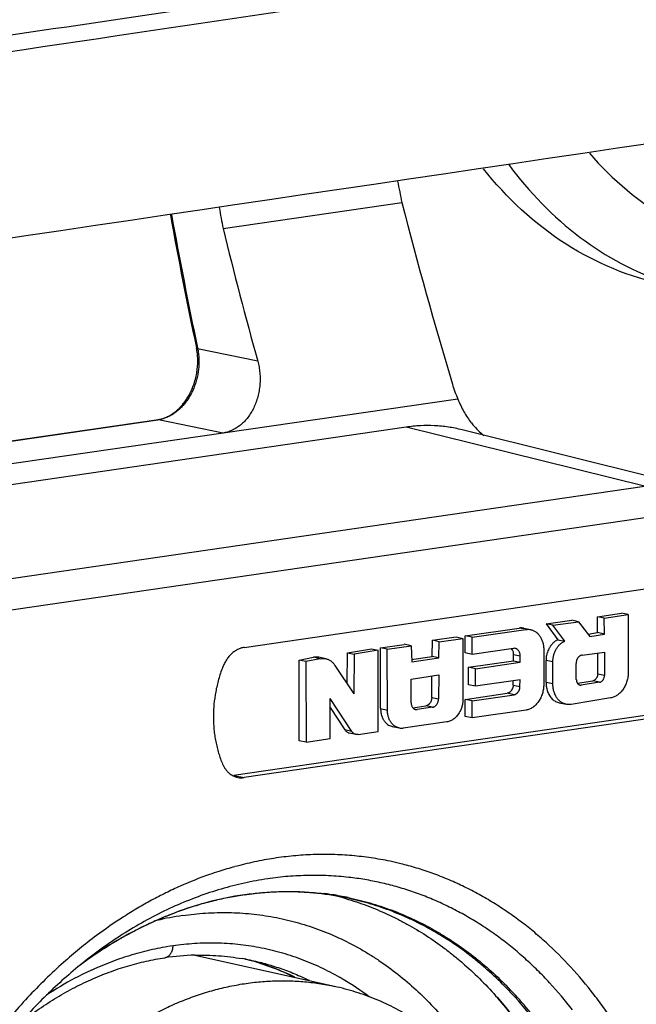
# Model space of a CAD drawing. Header units: millimetres. Extents: x 0 to 420, y -341 to 792.
# Tile 59 of 256: x 196.62 to 198.6, y 21.14 to 24.31. Entities that reach past the tile are written whole.
import ezdxf

# ---------------------------------------------------------------- set-up
doc = ezdxf.new("R2010")
doc.units = ezdxf.units.MM
doc.header["$LTSCALE"] = 23.1
doc.layers.get('0').update_dxf_attribs({"linetype": 'CONTINUOUS'})
doc.layers.add('02___PRT_ALL_AXES', color=7, linetype='CONTINUOUS')

msp = doc.modelspace()

# ---------------------------------------------------------------- linework, layer by layer
at = {"color": 7, "linetype": 'Continuous'}
for p, q in [((197.2713, 23.6378), (197.8465, 23.7216)), ((197.1891, 23.2547), (197.1897, 23.2515)), ((197.1891, 23.2547), (197.1897, 23.2515)), ((197.383, 23.2115), (197.1897, 23.2515)), ((198.0272, 23.0898), (197.2713, 22.9804)), ((195.8646, 22.8491), (197.0613, 23.0234)), ((197.0637, 23.0233), (195.8649, 22.8487)), ((197.0637, 23.0233), (197.0613, 23.0234)), ((197.2714, 22.9804), (197.0637, 23.0233)), ((197.8609, 22.9993), (195.3866, 22.6388)), ((198.6272, 22.81), (197.8609, 22.9993)), ((198.7998, 22.8018), (198.0405, 22.9908)), ((197.2714, 22.9804), (195.9761, 22.7916)), ((196.1529, 22.4494), (198.6272, 22.81)), ((198.6804, 22.7153), (196.2061, 22.3547)), ((197.3393, 22.2911), (198.7692, 22.4994)), ((198.4763, 22.3899), (198.5537, 22.4013)), ((198.4982, 22.3854), (198.4763, 22.3899)), ((198.4767, 22.3387), (198.4763, 22.3899)), ((198.4982, 22.3854), (198.5756, 22.3968)), ((198.4986, 22.3342), (198.4982, 22.3854)), ((198.5756, 22.3968), (198.5537, 22.4013)), ((198.5756, 22.3968), (198.5755, 22.2111)), ((198.051, 22.3281), (198.2244, 22.3534)), ((198.2388, 22.3504), (198.2244, 22.3534)), ((198.2393, 22.3529), (198.2612, 22.3484)), ((198.3111, 22.3672), (198.3936, 22.3784)), ((198.333, 22.3626), (198.3111, 22.3672)), ((198.3111, 22.3672), (198.3492, 22.3157)), ((198.333, 22.3626), (198.4155, 22.3739)), ((198.3711, 22.3111), (198.333, 22.3626)), ((198.4155, 22.3739), (198.3936, 22.3784)), ((198.4155, 22.3739), (198.4519, 22.3263)), ((197.9455, 22.3139), (198.0213, 22.3247)), ((197.9674, 22.3093), (198.0432, 22.3202)), ((198.0213, 22.3247), (198.0432, 22.3202)), ((198.0432, 22.3202), (198.0434, 22.1249)), ((198.0728, 22.3236), (198.051, 22.3281)), ((198.051, 22.2733), (198.051, 22.3281)), ((198.0728, 22.3236), (198.246, 22.3488)), ((198.0728, 22.2688), (198.0728, 22.3236)), ((198.4463, 22.3336), (198.4767, 22.3387)), ((198.4519, 22.3263), (198.4986, 22.3342)), ((198.4986, 22.3342), (198.4767, 22.3387)), ((197.7779, 22.2901), (197.8544, 22.301)), ((197.7997, 22.2856), (197.7779, 22.2901)), ((197.7785, 22.0944), (197.7779, 22.2901)), ((197.7997, 22.2856), (197.8763, 22.2965)), ((197.8763, 22.2965), (197.8544, 22.3011)), ((197.8763, 22.2965), (197.8787, 22.2448)), ((197.9444, 22.2622), (197.9455, 22.3139)), ((197.9674, 22.3093), (197.9455, 22.3139)), ((197.9663, 22.2577), (197.9674, 22.3093)), ((198.2057, 22.2881), (198.0728, 22.2688)), ((198.3492, 22.3157), (198.3711, 22.3111)), ((197.5159, 22.2501), (197.5623, 22.2593)), ((197.5842, 22.2548), (197.5623, 22.2593)), ((197.6017, 22.2548), (197.5798, 22.2593)), ((197.671, 22.1746), (197.6717, 22.2737)), ((197.6717, 22.2737), (197.7493, 22.2863)), ((197.6717, 22.2737), (197.6936, 22.2691)), ((197.6936, 22.2691), (197.6926, 22.1422)), ((197.7711, 22.2818), (197.6936, 22.2691)), ((197.7493, 22.2863), (197.7711, 22.2818)), ((197.7702, 22.0205), (197.7711, 22.2818)), ((197.8003, 22.0898), (197.7997, 22.2856)), ((197.8776, 22.2523), (197.9444, 22.2622)), ((197.8787, 22.2448), (197.9663, 22.2577)), ((197.9663, 22.2577), (197.9444, 22.2622)), ((198.0728, 22.2688), (198.051, 22.2733)), ((198.206, 22.2482), (198.2061, 22.2672)), ((198.2279, 22.2626), (198.2061, 22.2672)), ((198.2279, 22.2436), (198.2279, 22.2626)), ((198.3035, 22.2832), (198.3034, 22.1716)), ((198.4269, 22.2666), (198.4994, 22.2763)), ((198.4771, 22.2062), (198.4775, 22.2734)), ((198.4994, 22.2763), (198.499, 22.2017)), ((197.5378, 22.2456), (197.5159, 22.2501)), ((197.5166, 21.9912), (197.5159, 22.2501)), ((197.5842, 22.2548), (197.5378, 22.2456)), ((197.5378, 22.2456), (197.5384, 21.9867)), ((197.6316, 22.2335), (197.6926, 22.1422)), ((198.0616, 22.2271), (198.206, 22.2482)), ((198.0835, 22.2226), (198.0616, 22.2271)), ((198.0616, 22.1706), (198.0616, 22.2271)), ((198.0835, 22.2226), (198.2279, 22.2436)), ((198.206, 22.2482), (198.2279, 22.2436)), ((198.3328, 22.2452), (198.311, 22.2493)), ((198.3111, 22.1781), (198.311, 22.2493)), ((198.3329, 22.1735), (198.3328, 22.2452)), ((198.4083, 22.188), (198.4076, 22.239)), ((197.8768, 22.1891), (197.9656, 22.2029)), ((197.943, 22.1303), (197.9437, 22.1995)), ((197.9656, 22.2029), (197.9648, 22.1258)), ((198.0835, 22.1661), (198.0835, 22.2226)), ((198.4771, 22.2062), (198.499, 22.2017)), ((197.8769, 22.1129), (197.8768, 22.1891)), ((198.0835, 22.1661), (198.0616, 22.1706)), ((198.2277, 22.1871), (198.0835, 22.1661)), ((198.2052, 22.17), (198.2056, 22.1839)), ((198.2052, 22.17), (198.227, 22.1655)), ((198.227, 22.1655), (198.2277, 22.1871)), ((198.3329, 22.1735), (198.3111, 22.1781)), ((198.412, 22.1761), (198.4612, 22.1835)), ((198.4202, 22.1702), (198.4244, 22.1702)), ((198.4204, 22.171), (198.4244, 22.1702)), ((198.4831, 22.179), (198.4244, 22.1702)), ((198.4831, 22.179), (198.4612, 22.1835)), ((197.943, 22.1303), (197.9648, 22.1258)), ((198.051, 22.1239), (198.1863, 22.1437)), ((198.0728, 22.1194), (198.2082, 22.1391)), ((198.2082, 22.1391), (198.1863, 22.1437)), ((197.616, 21.9978), (197.6161, 22.1267)), ((197.6856, 22.0212), (197.6161, 22.1267)), ((197.6161, 22.0981), (197.6638, 22.0256)), ((197.8823, 22.0968), (197.9239, 22.1032)), ((197.9458, 22.0987), (197.8962, 22.0911)), ((197.9458, 22.0987), (197.9239, 22.1032)), ((198.0728, 22.1194), (198.051, 22.1239)), ((198.051, 22.0687), (198.051, 22.1239)), ((198.0728, 22.0642), (198.0728, 22.1194)), ((198.3534, 22.1129), (198.3753, 22.1084)), ((198.5187, 22.1289), (198.3913, 22.1081)), ((198.7364, 22.0877), (197.3065, 21.8793)), ((198.7692, 22.0809), (197.3393, 21.8725)), ((197.7785, 22.0944), (197.8003, 22.0898)), ((197.8912, 22.0912), (197.8962, 22.0911)), ((197.8914, 22.0921), (197.8962, 22.0911)), ((198.0728, 22.0642), (198.051, 22.0687)), ((198.2464, 22.0894), (198.0728, 22.0642)), ((197.8161, 22.0367), (197.838, 22.0322)), ((197.9921, 22.0517), (197.8513, 22.0318)), ((197.6856, 22.0212), (197.6638, 22.0256)), ((197.6993, 22.0114), (197.6775, 22.0159)), ((197.706, 22.0112), (197.7702, 22.0205)), ((197.5384, 21.9867), (197.5166, 21.9912)), ((197.5384, 21.9867), (197.616, 21.9978)), ((197.3065, 21.8793), (197.3393, 21.8725)), ((197.6305, 21.2011), (197.1805, 21.3004)), ((197.3578, 21.2861), (197.358, 21.2861))]:
    msp.add_line(p, q, dxfattribs=at)
for centre, radius, start, end in [((1342.9829, -7706.9427), 7816.6931, 98.40250875, 98.51710809), ((212.9604, 26.6356), 15.3923, 190.65126, 190.91276), ((213.4855, 27.7697), 16.1544, 194.51233, 196.66337), ((212.9816, 26.5656), 16.1393, 190.29117, 191.84036), ((213.0459, 26.5748), 16.2007, 190.28301, 191.82586), ((213.3406, 26.5651), 16.3337, 190.08233, 190.32415), ((198.3765, 23.2469), 0.383, 196.6083, 204.2266), ((198.2722, 23.1724), 0.2571, 218.3193, 219.9938), ((198.2305, 22.3099), 0.0439, 78.6373, 98.0094), ((198.208, 22.2712), 0.0171, 78.6352, 97.9364), ((198.1708, 22.2672), 0.0353, 0.1103, 9.3733), ((198.3949, 22.2498), 0.0839, 172.0741, 180.3532), ((198.4021, 22.178), 0.091, 179.944, 189.3223), ((197.8458, 22.0704), 0.0391, 258.636, 278.1306), ((197.3306, 21.9316), 0.0597, 258.5818, 278.3686), ((197.5996, 20.6088), 1.0164, 76.1397, 78.1082), ((197.6281, 20.4191), 1.2098, 107.8229, 109.3445), ((197.6196, 20.4458), 1.1818, 105.2225, 107.831), ((197.4837, 20.5671), 0.9393, 81.9381, 83.0946), ((197.4839, 20.5684), 0.9379, 78.656, 81.9382), ((197.5016, 20.424), 1.0843, 105.1202, 106.3241), ((197.4913, 20.4645), 1.0425, 98.3281, 105.1555), ((197.4806, 20.58), 0.925, 78.3085, 80.6254), ((197.4067, 20.5828), 0.9372, 73.8605, 76.133), ((197.484, 20.5689), 0.9374, 78.3053, 78.6555), ((197.5249, 20.3563), 1.1559, 110.9495, 112.3309), ((197.5105, 20.3949), 1.1148, 106.3416, 110.9666), ((197.5449, 20.3096), 1.2067, 112.3681, 117.2741), ((197.2812, 20.4722), 0.967, 98.3115, 103.3001), ((197.5907, 20.2239), 1.3039, 117.8617, 122.9916), ((197.5614, 20.2771), 1.2431, 117.262, 117.8123), ((197.7965, 20.1145), 1.5595, 126.7322, 129.2718), ((197.8373, 20.0641), 1.6243, 129.2621, 131.6318), ((197.6228, 20.1741), 1.3632, 122.9813, 124.7425), ((197.7489, 20.1168), 1.4859, 127.9252, 129.1017), ((197.6395, 20.1498), 1.3926, 125.1991, 126.4668), ((197.6411, 20.1478), 1.3952, 125.2113, 126.1904), ((197.6332, 20.159), 1.3815, 124.7411, 125.2099), ((197.202, 20.4889), 0.8129, 91.5093, 98.3153), ((197.2024, 20.5342), 0.7675, 78.322, 80.22), ((197.1619, 20.5593), 0.7514, 74.9202, 76.8466), ((197.1542, 20.5217), 0.7898, 76.0533, 76.2726), ((197.1541, 20.5213), 0.7903, 75.0903, 76.0532), ((197.1538, 20.5203), 0.7912, 73.7172, 75.0902), ((197.157, 20.5429), 0.7686, 63.3715, 74.8829), ((197.153, 20.5176), 0.7941, 70.3767, 73.7167), ((197.2965, 20.2837), 1.0686, 114.6666, 118.008), ((197.6489, 20.1371), 1.4084, 126.1904, 126.7801), ((197.1494, 20.5076), 0.8047, 65.3376, 70.3705), ((197.3256, 20.2301), 1.1296, 118.0351, 123.4234), ((197.1439, 20.4954), 0.8181, 64.0464, 65.3482), ((197.2129, 20.4769), 0.8695, 59.1844, 60.1253), ((197.198, 20.4528), 0.8978, 52.7129, 59.1538), ((197.3159, 20.3465), 1.2193, 36.7427, 44.6631)]:
    msp.add_arc(centre, radius, start, end, dxfattribs=at)
msp.add_ellipse((207.7611, 28.3806), major_axis=(0.6397, 14.3927), ratio=0.764379, start_param=-4.342826, end_param=-4.311294, dxfattribs=at)
for points, knots in [([(194.2306, 23.9104), (195.1481, 24.0467), (198.6971, 24.5734), (202.2464, 25.0977), (204.8784, 25.4846)], [0, 0, 0, 0, 0.258546, 1, 1, 1, 1]), ([(195.018, 23.9744), (195.6555, 24.0691), (198.1515, 24.4394), (200.6477, 24.8085), (202.5065, 25.0825)], [0, 0, 0, 0, 0.255413, 1, 1, 1, 1]), ([(198.4504, 23.8801), (198.5242, 23.7946), (198.6972, 23.6487), (198.9138, 23.5789), (199.021, 23.567)], [0, 0, 0, 0, 0.511573, 1, 1, 1, 1]), ([(198.191, 23.8435), (198.256, 23.7556), (198.4059, 23.5999), (198.5971, 23.497), (198.6953, 23.464)], [0, 0, 0, 0, 0.513635, 1, 1, 1, 1]), ([(197.0613, 23.0234), (197.0661, 23.0241), (197.0757, 23.0263), (197.0874, 23.0306), (197.0966, 23.0351), (197.1036, 23.0391), (197.1104, 23.0435), (197.1193, 23.0501), (197.1279, 23.0577), (197.136, 23.066), (197.1439, 23.0751), (197.1531, 23.0874), (197.1629, 23.1035), (197.1713, 23.1208), (197.1783, 23.139), (197.1838, 23.1579), (197.1876, 23.1773), (197.1894, 23.1936), (197.19, 23.2067), (197.19, 23.2196), (197.189, 23.2355), (197.187, 23.248), (197.1857, 23.2541)], [0, 0, 0, 0, 0.050073, 0.102234, 0.129164, 0.156672, 0.18477, 0.213458, 0.272561, 0.302977, 0.333942, 0.397364, 0.462538, 0.529124, 0.596727, 0.664918, 0.733278, 0.801402, 0.83526, 0.868905, 0.935276, 1, 1, 1, 1]), ([(197.1897, 23.2515), (197.1892, 23.2516), (197.1884, 23.2518), (197.1875, 23.2522), (197.1869, 23.2525), (197.1865, 23.2528), (197.1861, 23.2532), (197.1858, 23.2536), (197.1857, 23.2539), (197.1857, 23.2541)], [0, 0, 0, 0, 0.325531, 0.467505, 0.595798, 0.711149, 0.815028, 0.90998, 1, 1, 1, 1]), ([(197.1897, 23.2515), (197.1901, 23.2495), (197.1917, 23.2414), (197.1928, 23.2331), (197.1933, 23.2269)], [0, 0, 0, 0, 0.24693, 1, 1, 1, 1]), ([(197.1933, 23.2269), (197.1937, 23.2217), (197.1942, 23.2111), (197.1937, 23.1951), (197.192, 23.1791), (197.1892, 23.1632), (197.1852, 23.1475), (197.1802, 23.1323), (197.1741, 23.1175), (197.167, 23.1034), (197.159, 23.0901), (197.1501, 23.0777), (197.1405, 23.0664), (197.1301, 23.0561), (197.1192, 23.0471), (197.1077, 23.0393), (197.0958, 23.0329), (197.0876, 23.0296), (197.0835, 23.0282)], [0, 0, 0, 0, 0.065166, 0.131048, 0.197368, 0.263891, 0.330383, 0.396606, 0.462306, 0.527236, 0.591173, 0.653932, 0.715346, 0.775288, 0.833705, 0.890595, 0.946005, 1, 1, 1, 1]), ([(197.383, 23.2115), (197.3847, 23.2054), (197.3875, 23.1929), (197.3896, 23.1771), (197.3905, 23.1642), (197.3908, 23.1513), (197.3901, 23.1351), (197.3876, 23.1158), (197.3834, 23.097), (197.3777, 23.0789), (197.3704, 23.0617), (197.3617, 23.0456), (197.3516, 23.0308), (197.3404, 23.0176), (197.3281, 23.0061), (197.3169, 22.998), (197.3077, 22.9926), (197.2983, 22.9879), (197.2863, 22.9833), (197.2763, 22.9811), (197.2713, 22.9804)], [0, 0, 0, 0, 0.066167, 0.133374, 0.167224, 0.201153, 0.269055, 0.336775, 0.403998, 0.4704, 0.535661, 0.599507, 0.661738, 0.722203, 0.780858, 0.837783, 0.865661, 0.893175, 0.947167, 1, 1, 1, 1]), ([(198.0272, 23.0898), (198.03, 23.0827), (198.0359, 23.0688), (198.0461, 23.0489), (198.0575, 23.0303), (198.066, 23.0186), (198.0704, 23.013)], [0, 0, 0, 0, 0.257626, 0.510365, 0.757869, 1, 1, 1, 1]), ([(197.0835, 23.0282), (197.0802, 23.027), (197.0737, 23.0251), (197.0671, 23.0238), (197.0637, 23.0233)], [0, 0, 0, 0, 0.504779, 1, 1, 1, 1]), ([(198.0405, 22.9908), (198.026, 22.9944), (197.9965, 23.0003), (197.9516, 23.0046), (197.9062, 23.0045), (197.876, 23.0015), (197.8609, 22.9993)], [0, 0, 0, 0, 0.248058, 0.496764, 0.74717, 1, 1, 1, 1]), ([(198.0752, 23.0071), (198.0805, 23.0008), (198.0916, 22.9888), (198.1039, 22.978), (198.1103, 22.973)], [0, 0, 0, 0, 0.505637, 1, 1, 1, 1]), ([(198.246, 22.3488), (198.2485, 22.3492), (198.2536, 22.3495), (198.2586, 22.3489), (198.2611, 22.3484)], [0, 0, 0, 0, 0.50215, 1, 1, 1, 1]), ([(198.2611, 22.3484), (198.2626, 22.3481), (198.2656, 22.3473), (198.27, 22.3457), (198.2741, 22.3435), (198.2795, 22.3401), (198.2857, 22.3346), (198.2909, 22.3279), (198.2945, 22.3219), (198.2968, 22.317), (198.2989, 22.3119), (198.3005, 22.3065), (198.3019, 22.3009), (198.3031, 22.2931), (198.3035, 22.2872), (198.3035, 22.2832)], [0, 0, 0, 0, 0.055086, 0.110401, 0.166216, 0.22279, 0.338895, 0.460133, 0.522961, 0.587267, 0.653055, 0.7203, 0.788854, 0.858498, 1, 1, 1, 1]), ([(197.3393, 22.2911), (197.3357, 22.2906), (197.3303, 22.2893), (197.3234, 22.2867), (197.3182, 22.2844), (197.3132, 22.2816), (197.3065, 22.2772), (197.2985, 22.2708), (197.2914, 22.2632), (197.2861, 22.2565), (197.281, 22.2493), (197.2754, 22.2396), (197.2717, 22.2314), (197.2701, 22.2272)], [0, 0, 0, 0, 0.110147, 0.166785, 0.224492, 0.283289, 0.343189, 0.46633, 0.594077, 0.65967, 0.726308, 0.862053, 1, 1, 1, 1]), ([(198.2279, 22.2626), (198.2279, 22.2641), (198.2277, 22.2672), (198.227, 22.2709), (198.2261, 22.2737), (198.2251, 22.2764), (198.2235, 22.2794), (198.221, 22.2826), (198.2182, 22.2851), (198.2155, 22.2867), (198.2132, 22.2875), (198.212, 22.2878), (198.2114, 22.288)], [0, 0, 0, 0, 0.141563, 0.279745, 0.347023, 0.412845, 0.539929, 0.661173, 0.777257, 0.889523, 0.944878, 1, 1, 1, 1]), ([(198.3492, 22.3157), (198.3472, 22.3149), (198.3443, 22.3134), (198.3406, 22.3111), (198.3378, 22.3092), (198.3352, 22.307), (198.3326, 22.3046), (198.3302, 22.302), (198.3279, 22.2992), (198.3257, 22.2963), (198.3237, 22.2932), (198.3217, 22.29), (198.3193, 22.2855), (198.3166, 22.2797), (198.3149, 22.2749), (198.3141, 22.2724)], [0, 0, 0, 0, 0.111804, 0.169315, 0.227849, 0.287413, 0.34804, 0.409762, 0.472551, 0.536328, 0.600971, 0.666322, 0.732234, 0.865376, 1, 1, 1, 1]), ([(198.3328, 22.2452), (198.3328, 22.2488), (198.3332, 22.2541), (198.3343, 22.2611), (198.3355, 22.2663), (198.3371, 22.2714), (198.3396, 22.278), (198.3427, 22.2842), (198.3463, 22.29), (198.3493, 22.2941), (198.3524, 22.2979), (198.3569, 22.3025), (198.363, 22.3072), (198.3684, 22.31), (198.3711, 22.3111)], [0, 0, 0, 0, 0.131829, 0.198367, 0.264829, 0.330959, 0.396683, 0.526469, 0.590261, 0.652959, 0.714347, 0.774308, 0.889905, 1, 1, 1, 1]), ([(197.5798, 22.2593), (197.577, 22.2599), (197.5711, 22.2605), (197.5652, 22.2599), (197.5623, 22.2593)], [0, 0, 0, 0, 0.49632, 1, 1, 1, 1]), ([(198.1989, 22.2872), (198.2007, 22.2854), (198.2036, 22.2808), (198.2052, 22.2757), (198.2056, 22.2729)], [0, 0, 0, 0, 0.478525, 1, 1, 1, 1]), ([(198.3141, 22.2724), (198.3139, 22.2715), (198.3129, 22.2679), (198.3122, 22.2642), (198.3118, 22.2614)], [0, 0, 0, 0, 0.249411, 1, 1, 1, 1]), ([(198.4269, 22.2666), (198.4256, 22.2664), (198.4237, 22.2659), (198.4213, 22.2648), (198.4195, 22.2637), (198.4178, 22.2624), (198.4161, 22.2609), (198.4146, 22.2593), (198.4132, 22.2574), (198.4119, 22.2554), (198.4108, 22.2533), (198.4098, 22.2511), (198.409, 22.2488), (198.4084, 22.2464), (198.4078, 22.2431), (198.4076, 22.2407), (198.4076, 22.239)], [0, 0, 0, 0, 0.106487, 0.162218, 0.219582, 0.278542, 0.339042, 0.401041, 0.464468, 0.529211, 0.595127, 0.662059, 0.729762, 0.797844, 0.865877, 1, 1, 1, 1]), ([(197.2701, 22.2272), (197.2676, 22.2208), (197.263, 22.208), (197.255, 22.1819), (197.2472, 22.1486), (197.2425, 22.1148), (197.2406, 22.0876), (197.2403, 22.0741), (197.2403, 22.0673)], [0, 0, 0, 0, 0.124572, 0.249735, 0.500683, 0.751284, 0.876018, 1, 1, 1, 1]), ([(197.5842, 22.2548), (197.587, 22.2554), (197.5929, 22.256), (197.5988, 22.2554), (197.6017, 22.2548)], [0, 0, 0, 0, 0.50368, 1, 1, 1, 1]), ([(197.6017, 22.2548), (197.6031, 22.2545), (197.6061, 22.2537), (197.6103, 22.2521), (197.6144, 22.25), (197.6183, 22.2475), (197.622, 22.2446), (197.6267, 22.2401), (197.6298, 22.2363), (197.6316, 22.2335)], [0, 0, 0, 0, 0.119699, 0.2399, 0.36122, 0.484238, 0.60946, 0.737141, 1, 1, 1, 1]), ([(198.4771, 22.2065), (198.4771, 22.2051), (198.4769, 22.2024), (198.4762, 22.1991), (198.4753, 22.1965), (198.4742, 22.1941), (198.4726, 22.1912), (198.4706, 22.1888), (198.4688, 22.1871), (198.4673, 22.186), (198.4659, 22.1851), (198.4639, 22.1841), (198.4623, 22.1837), (198.4612, 22.1835)], [0, 0, 0, 0, 0.134102, 0.269877, 0.337432, 0.404273, 0.534875, 0.660418, 0.721035, 0.780089, 0.837534, 0.893342, 1, 1, 1, 1]), ([(198.4829, 22.179), (198.4839, 22.1791), (198.4861, 22.1797), (198.4886, 22.181), (198.4904, 22.1824), (198.4918, 22.1836), (198.4931, 22.185), (198.4946, 22.187), (198.4963, 22.1899), (198.4978, 22.1937), (198.4987, 22.1976), (198.499, 22.2004), (198.499, 22.2017)], [0, 0, 0, 0, 0.10678, 0.219571, 0.278364, 0.338744, 0.400709, 0.464173, 0.594903, 0.729559, 0.865666, 1, 1, 1, 1]), ([(198.5755, 22.2111), (198.5755, 22.2087), (198.5753, 22.2038), (198.5744, 22.1966), (198.5731, 22.1894), (198.5706, 22.1801), (198.5671, 22.1711), (198.5627, 22.1626), (198.559, 22.1567), (198.5549, 22.1513), (198.549, 22.1447), (198.5424, 22.1391), (198.5353, 22.1347), (198.5299, 22.132), (198.5244, 22.1301), (198.5206, 22.1292), (198.5187, 22.1289)], [0, 0, 0, 0, 0.066814, 0.134356, 0.202232, 0.270044, 0.404062, 0.469893, 0.534623, 0.598073, 0.660113, 0.779482, 0.836888, 0.892744, 0.947087, 1, 1, 1, 1]), ([(198.2052, 22.17), (198.2051, 22.1685), (198.2048, 22.1653), (198.2038, 22.1615), (198.2027, 22.1586), (198.2018, 22.1564), (198.2007, 22.1544), (198.1994, 22.1526), (198.1981, 22.1508), (198.1966, 22.1492), (198.1951, 22.1478), (198.1934, 22.1466), (198.1917, 22.1455), (198.1894, 22.1444), (198.1876, 22.1439), (198.1863, 22.1437)], [0, 0, 0, 0, 0.134471, 0.270313, 0.337827, 0.404566, 0.470309, 0.53491, 0.598234, 0.660174, 0.72066, 0.779655, 0.837113, 0.893003, 1, 1, 1, 1]), ([(198.2082, 22.1391), (198.2094, 22.1393), (198.2112, 22.1399), (198.2136, 22.141), (198.2153, 22.142), (198.2169, 22.1433), (198.2185, 22.1447), (198.2199, 22.1463), (198.2213, 22.148), (198.2225, 22.1499), (198.2236, 22.1519), (198.2246, 22.154), (198.2257, 22.157), (198.2266, 22.1608), (198.227, 22.1639), (198.227, 22.1655)], [0, 0, 0, 0, 0.106996, 0.162886, 0.220344, 0.279338, 0.339824, 0.401763, 0.465087, 0.529688, 0.595431, 0.662171, 0.729686, 0.865528, 1, 1, 1, 1]), ([(198.3034, 22.1716), (198.3034, 22.1692), (198.3032, 22.1644), (198.3023, 22.1571), (198.301, 22.1499), (198.2985, 22.1405), (198.295, 22.1315), (198.2905, 22.1231), (198.2868, 22.1172), (198.2827, 22.1117), (198.2768, 22.1052), (198.2702, 22.0995), (198.263, 22.0951), (198.2576, 22.0925), (198.252, 22.0906), (198.2483, 22.0897), (198.2464, 22.0894)], [0, 0, 0, 0, 0.066847, 0.134424, 0.202332, 0.270174, 0.404232, 0.470073, 0.534805, 0.598249, 0.660276, 0.779596, 0.836972, 0.892797, 0.947111, 1, 1, 1, 1]), ([(198.3123, 22.1632), (198.3125, 22.1621), (198.3133, 22.1576), (198.3145, 22.1532), (198.3156, 22.1499)], [0, 0, 0, 0, 0.254031, 1, 1, 1, 1]), ([(198.3754, 22.1083), (198.3739, 22.1086), (198.3709, 22.1094), (198.3665, 22.1111), (198.3623, 22.1132), (198.3569, 22.1167), (198.3507, 22.1222), (198.3456, 22.1289), (198.342, 22.1349), (198.3396, 22.1397), (198.3376, 22.1449), (198.3359, 22.1503), (198.3346, 22.1559), (198.3333, 22.1636), (198.3329, 22.1695), (198.3329, 22.1735)], [0, 0, 0, 0, 0.05512, 0.110464, 0.166292, 0.222859, 0.338912, 0.460116, 0.522941, 0.587252, 0.65305, 0.720304, 0.788861, 0.858504, 1, 1, 1, 1]), ([(198.4083, 22.1883), (198.4084, 22.1872), (198.4085, 22.185), (198.4092, 22.1819), (198.41, 22.1794), (198.4109, 22.1776), (198.4119, 22.1759), (198.4133, 22.174), (198.4151, 22.1725), (198.4166, 22.1716), (198.4181, 22.1708), (198.4194, 22.1704), (198.4202, 22.1702)], [0, 0, 0, 0, 0.140973, 0.279057, 0.412245, 0.476619, 0.539441, 0.66064, 0.776809, 0.833482, 0.889457, 1, 1, 1, 1]), ([(197.943, 22.1308), (197.943, 22.1292), (197.9428, 22.1267), (197.9422, 22.1235), (197.9416, 22.1211), (197.9408, 22.1188), (197.9396, 22.1159), (197.938, 22.1131), (197.9361, 22.1106), (197.9346, 22.109), (197.933, 22.1075), (197.9313, 22.1062), (197.9295, 22.1051), (197.9271, 22.1039), (197.9252, 22.1034), (197.9239, 22.1032)], [0, 0, 0, 0, 0.134098, 0.201982, 0.26985, 0.337332, 0.404117, 0.534688, 0.59824, 0.660393, 0.721035, 0.780102, 0.83755, 0.893355, 1, 1, 1, 1]), ([(198.3156, 22.1499), (198.3165, 22.1475), (198.3183, 22.1429), (198.3218, 22.1363), (198.326, 22.1304), (198.3306, 22.1252), (198.3358, 22.1207), (198.3414, 22.1172), (198.3473, 22.1145), (198.3515, 22.1133), (198.3536, 22.1129)], [0, 0, 0, 0, 0.138068, 0.271789, 0.401211, 0.526553, 0.64831, 0.767186, 0.884066, 1, 1, 1, 1]), ([(197.8769, 22.1128), (197.8769, 22.1115), (197.8771, 22.1089), (197.8779, 22.1051), (197.8791, 22.1016), (197.8808, 22.0984), (197.8829, 22.0957), (197.885, 22.0939), (197.8868, 22.0928), (197.8887, 22.0919), (197.8902, 22.0914), (197.8912, 22.0912)], [0, 0, 0, 0, 0.141063, 0.27914, 0.412444, 0.539648, 0.66083, 0.776878, 0.833493, 0.889438, 1, 1, 1, 1]), ([(197.9454, 22.0986), (197.9467, 22.0988), (197.9493, 22.0995), (197.9522, 22.101), (197.9545, 22.1027), (197.9561, 22.1041), (197.9577, 22.1058), (197.9596, 22.1082), (197.9616, 22.1116), (197.9631, 22.1154), (197.964, 22.1185), (197.9646, 22.1217), (197.9648, 22.1242), (197.9648, 22.1258)], [0, 0, 0, 0, 0.106842, 0.219465, 0.278124, 0.338393, 0.400293, 0.463734, 0.594507, 0.729242, 0.797398, 0.865526, 1, 1, 1, 1]), ([(198.0434, 22.1249), (198.0434, 22.121), (198.043, 22.1151), (198.0417, 22.1074), (198.0403, 22.1016), (198.0385, 22.096), (198.0357, 22.0887), (198.033, 22.0836), (198.031, 22.0803)], [0, 0, 0, 0, 0.250122, 0.376607, 0.503172, 0.629219, 0.754294, 1, 1, 1, 1]), ([(198.3913, 22.1081), (198.3887, 22.1076), (198.3833, 22.1072), (198.378, 22.1078), (198.3754, 22.1083)], [0, 0, 0, 0, 0.502477, 1, 1, 1, 1]), ([(197.2403, 22.0673), (197.2403, 22.0539), (197.2412, 22.034), (197.2444, 22.0077), (197.2477, 21.9884), (197.2519, 21.9696), (197.257, 21.9512), (197.263, 21.9334), (197.2676, 21.9219), (197.2701, 21.9162)], [0, 0, 0, 0, 0.258492, 0.386043, 0.51215, 0.636712, 0.759637, 0.880789, 1, 1, 1, 1]), ([(197.7785, 22.0944), (197.7785, 22.0901), (197.779, 22.0839), (197.7806, 22.0757), (197.7829, 22.0681), (197.7867, 22.0593), (197.7911, 22.053), (197.7935, 22.0503)], [0, 0, 0, 0, 0.266038, 0.396264, 0.523716, 0.768527, 1, 1, 1, 1]), ([(197.8381, 22.0321), (197.8368, 22.0324), (197.8341, 22.0331), (197.8302, 22.0346), (197.8265, 22.0365), (197.8217, 22.0395), (197.8162, 22.0444), (197.8116, 22.0503), (197.8085, 22.0556), (197.8063, 22.0599), (197.8045, 22.0645), (197.803, 22.0693), (197.8019, 22.0742), (197.8007, 22.0811), (197.8004, 22.0863), (197.8003, 22.0898)], [0, 0, 0, 0, 0.055142, 0.110513, 0.166363, 0.222948, 0.339021, 0.460219, 0.523035, 0.58733, 0.653107, 0.720337, 0.788874, 0.858504, 1, 1, 1, 1]), ([(198.031, 22.0803), (198.0299, 22.0783), (198.0273, 22.0746), (198.0231, 22.0694), (198.0185, 22.0648), (198.0137, 22.0607), (198.0085, 22.0574), (198.0032, 22.0547), (197.9977, 22.0528), (197.994, 22.052), (197.9921, 22.0517)], [0, 0, 0, 0, 0.137204, 0.271236, 0.401798, 0.528692, 0.651872, 0.771396, 0.887363, 1, 1, 1, 1]), ([(197.7935, 22.0503), (197.795, 22.0485), (197.7983, 22.0453), (197.8039, 22.0413), (197.8099, 22.0384), (197.8141, 22.0371), (197.8163, 22.0367)], [0, 0, 0, 0, 0.259204, 0.510677, 0.756674, 1, 1, 1, 1]), ([(197.6638, 22.0256), (197.6646, 22.0244), (197.6665, 22.0221), (197.6698, 22.0192), (197.6729, 22.0174), (197.6755, 22.0164), (197.6768, 22.0161), (197.6775, 22.0159)], [0, 0, 0, 0, 0.263129, 0.515863, 0.759964, 0.880224, 1, 1, 1, 1]), ([(197.6993, 22.0114), (197.6986, 22.0115), (197.6973, 22.0119), (197.6947, 22.0129), (197.6916, 22.0147), (197.6883, 22.0176), (197.6864, 22.0199), (197.6856, 22.0212)], [0, 0, 0, 0, 0.119727, 0.239942, 0.483986, 0.736746, 1, 1, 1, 1]), ([(197.706, 22.0112), (197.7049, 22.011), (197.7027, 22.0109), (197.7004, 22.0112), (197.6993, 22.0114)], [0, 0, 0, 0, 0.502491, 1, 1, 1, 1]), ([(197.2701, 21.9162), (197.2713, 21.9134), (197.274, 21.908), (197.2788, 21.9004), (197.2842, 21.8935), (197.2902, 21.8875), (197.2967, 21.8823), (197.3037, 21.8782), (197.311, 21.875), (197.3162, 21.8736), (197.3188, 21.8731)], [0, 0, 0, 0, 0.136112, 0.268807, 0.397887, 0.523305, 0.645431, 0.765002, 0.882878, 1, 1, 1, 1]), ([(197.8091, 21.6035), (197.7888, 21.6077), (197.748, 21.615), (197.6862, 21.6222), (197.6238, 21.6257), (197.5611, 21.6254), (197.4981, 21.6213), (197.435, 21.6135), (197.3719, 21.602), (197.3301, 21.5918), (197.3093, 21.5862)], [0, 0, 0, 0, 0.123047, 0.246281, 0.369895, 0.494083, 0.619026, 0.74489, 0.871832, 1, 1, 1, 1]), ([(198.8123, 20.1006), (198.8103, 20.1907), (198.8012, 20.303), (198.7795, 20.4356), (198.7668, 20.5004), (198.752, 20.5642), (198.7298, 20.6474), (198.7036, 20.7287), (198.6734, 20.8077), (198.6489, 20.8652), (198.6227, 20.9211), (198.5946, 20.9754), (198.5648, 21.028), (198.5333, 21.0789), (198.5002, 21.1279), (198.4541, 21.1902), (198.3926, 21.2633), (198.3256, 21.33), (198.2694, 21.3787), (198.2261, 21.4127), (198.1817, 21.4444), (198.1362, 21.4736), (198.0896, 21.5004), (198.042, 21.5247), (197.9935, 21.5464), (197.9441, 21.5656), (197.894, 21.5822), (197.8602, 21.5915), (197.8431, 21.5957)], [0, 0, 0, 0, 0.141371, 0.176155, 0.210672, 0.244907, 0.278845, 0.345772, 0.378752, 0.411395, 0.443694, 0.475647, 0.507251, 0.538507, 0.569417, 0.599986, 0.660114, 0.718991, 0.748002, 0.776748, 0.805249, 0.833528, 0.861608, 0.889516, 0.91728, 0.944929, 0.972492, 1, 1, 1, 1]), ([(197.2273, 21.5606), (197.1956, 21.5495), (197.1486, 21.5308), (197.0872, 21.502), (197.0413, 21.4784), (196.996, 21.4527), (196.9359, 21.4158), (196.8923, 21.3855), (196.8638, 21.3643)], [0, 0, 0, 0, 0.242813, 0.365988, 0.490378, 0.615987, 0.742809, 1, 1, 1, 1]), ([(197.4153, 21.5472), (197.3902, 21.5435), (197.3399, 21.5343), (197.265, 21.515), (197.1906, 21.4903), (197.117, 21.4603), (197.0443, 21.4251), (196.9729, 21.3847), (196.903, 21.3394), (196.8579, 21.3062), (196.8356, 21.2889)], [0, 0, 0, 0, 0.118781, 0.239114, 0.361117, 0.484895, 0.610574, 0.738268, 0.868063, 1, 1, 1, 1]), ([(197.6759, 21.5518), (197.6544, 21.5542), (197.6112, 21.5577), (197.5461, 21.5586), (197.4806, 21.5554), (197.4371, 21.5504), (197.4153, 21.5472)], [0, 0, 0, 0, 0.248019, 0.497147, 0.747706, 1, 1, 1, 1]), ([(198.3959, 21.1257), (198.3727, 21.1557), (198.3362, 21.199), (198.284, 21.2529), (198.2437, 21.2908), (198.202, 21.3265), (198.1591, 21.3597), (198.115, 21.3906), (198.0697, 21.419), (198.0234, 21.4448), (197.976, 21.4681), (197.9278, 21.4888), (197.8788, 21.5069), (197.829, 21.5223), (197.7785, 21.535), (197.7274, 21.545), (197.6931, 21.5498), (197.6759, 21.5518)], [0, 0, 0, 0, 0.132241, 0.197299, 0.261679, 0.325419, 0.388565, 0.451164, 0.51327, 0.57494, 0.636236, 0.697224, 0.757968, 0.818541, 0.879018, 0.939479, 1, 1, 1, 1]), ([(197.6312, 21.4926), (197.6148, 21.4953), (197.5818, 21.4999), (197.5319, 21.504), (197.4817, 21.5056), (197.4312, 21.5044), (197.3806, 21.5006), (197.3299, 21.4942), (197.2792, 21.4851), (197.2286, 21.4734), (197.1781, 21.459), (197.1279, 21.4421), (197.078, 21.4226), (197.0285, 21.4006), (196.9796, 21.3761), (196.9146, 21.3399), (196.8675, 21.3095), (196.8368, 21.2878)], [0, 0, 0, 0, 0.059265, 0.1187, 0.17836, 0.238298, 0.298572, 0.359251, 0.4204, 0.482083, 0.544359, 0.607274, 0.670868, 0.735175, 0.800223, 0.866038, 1, 1, 1, 1]), ([(197.3403, 21.496), (197.3617, 21.4992), (197.4046, 21.504), (197.469, 21.507), (197.5224, 21.506), (197.5649, 21.503), (197.5861, 21.5008), (197.5966, 21.4995)], [0, 0, 0, 0, 0.252312, 0.502864, 0.751968, 0.876099, 1, 1, 1, 1]), ([(197.6672, 21.4831), (197.6898, 21.4765), (197.7345, 21.4618), (197.789, 21.4391), (197.8317, 21.4186), (197.8739, 21.3963), (197.9256, 21.3654), (197.9752, 21.3307), (198.0136, 21.3007), (198.0516, 21.269), (198.0974, 21.2266), (198.132, 21.1901), (198.1487, 21.1712)], [0, 0, 0, 0, 0.121188, 0.242963, 0.304168, 0.365622, 0.489382, 0.614499, 0.677643, 0.741205, 0.869648, 1, 1, 1, 1]), ([(198.1775, 21.2019), (198.1595, 21.2201), (198.1316, 21.2465), (198.0929, 21.2795), (198.0536, 21.3107), (198.0029, 21.3467), (197.9501, 21.3788), (197.9068, 21.4019), (197.863, 21.4232), (197.8071, 21.4466), (197.7498, 21.4656), (197.7032, 21.478), (197.6798, 21.4834), (197.668, 21.4858)], [0, 0, 0, 0, 0.129861, 0.194097, 0.257895, 0.384259, 0.509194, 0.571214, 0.632971, 0.75582, 0.878055, 0.939047, 1, 1, 1, 1]), ([(197.674, 21.4869), (197.6975, 21.482), (197.7325, 21.4733), (197.7785, 21.4591), (197.8241, 21.4431), (197.8801, 21.4197), (197.9344, 21.392), (197.9768, 21.3674), (198.0186, 21.341), (198.0696, 21.3048), (198.1281, 21.2567), (198.1651, 21.2218), (198.1831, 21.2036)], [0, 0, 0, 0, 0.121929, 0.183, 0.24419, 0.367053, 0.490821, 0.553139, 0.615784, 0.742149, 0.870156, 1, 1, 1, 1]), ([(197.1414, 21.429), (197.1659, 21.4326), (197.2151, 21.4378), (197.2768, 21.4393), (197.3258, 21.4375), (197.3744, 21.4336), (197.4347, 21.425), (197.4941, 21.4115), (197.5408, 21.3977), (197.587, 21.3819), (197.6439, 21.3585), (197.6988, 21.3304), (197.7416, 21.3052), (197.7838, 21.278), (197.835, 21.2406), (197.8936, 21.1906), (197.9491, 21.1355), (198.0014, 21.0756), (198.0672, 20.9889), (198.1102, 20.9184), (198.1361, 20.8695)], [0, 0, 0, 0, 0.060968, 0.121433, 0.151519, 0.181525, 0.241364, 0.301149, 0.331086, 0.36108, 0.421311, 0.482021, 0.512609, 0.543375, 0.605493, 0.668509, 0.732533, 0.797647, 0.863916, 1, 1, 1, 1]), ([(197.1099, 21.3326), (197.1331, 21.3359), (197.1796, 21.3408), (197.2379, 21.3421), (197.2842, 21.3403), (197.3301, 21.3365), (197.3871, 21.3282), (197.4431, 21.3151), (197.4872, 21.3018), (197.5308, 21.2865), (197.5844, 21.264), (197.6257, 21.2424), (197.646, 21.2308)], [0, 0, 0, 0, 0.126463, 0.251867, 0.314262, 0.37649, 0.500592, 0.6246, 0.686708, 0.748944, 0.873952, 1, 1, 1, 1]), ([(196.8505, 21.2548), (196.8715, 21.2645), (196.9035, 21.2778), (196.9467, 21.2933), (196.9898, 21.3071), (197.044, 21.3213), (197.088, 21.3294), (197.1099, 21.3326)], [0, 0, 0, 0, 0.255528, 0.381849, 0.507238, 0.755297, 1, 1, 1, 1]), ([(197.1099, 21.3326), (197.1097, 21.33), (197.1092, 21.325), (197.1076, 21.3179), (197.1056, 21.3123), (197.1036, 21.3083), (197.102, 21.3056), (197.1002, 21.303), (197.0977, 21.3001), (197.0949, 21.2976), (197.0918, 21.2956), (197.0894, 21.2945), (197.087, 21.2937), (197.0853, 21.2933), (197.0845, 21.2932)], [0, 0, 0, 0, 0.151884, 0.29729, 0.434835, 0.500345, 0.563531, 0.624365, 0.682894, 0.793713, 0.846726, 0.898527, 0.949483, 1, 1, 1, 1]), ([(196.7582, 21.2782), (196.7382, 21.2604), (196.6987, 21.2236), (196.6418, 21.1653), (196.587, 21.1037), (196.5343, 21.039), (196.484, 20.9712), (196.436, 20.9007), (196.3906, 20.8275), (196.3479, 20.7519), (196.3079, 20.6739), (196.2708, 20.5939), (196.2367, 20.5121), (196.2056, 20.4285), (196.1776, 20.3436), (196.1446, 20.2286), (196.1248, 20.1409), (196.1138, 20.082)], [0, 0, 0, 0, 0.058103, 0.116983, 0.176605, 0.236942, 0.297966, 0.359642, 0.421925, 0.48476, 0.548092, 0.611861, 0.676004, 0.740458, 0.805156, 0.87003, 1, 1, 1, 1]), ([(196.6175, 21.0833), (196.6356, 21.0974), (196.6721, 21.1246), (196.7286, 21.1616), (196.7863, 21.1944), (196.8448, 21.2231), (196.9041, 21.2474), (196.9639, 21.2673), (197.024, 21.2829), (197.0643, 21.2903), (197.0845, 21.2932)], [0, 0, 0, 0, 0.132871, 0.263336, 0.391412, 0.517191, 0.6408, 0.762386, 0.882077, 1, 1, 1, 1]), ([(197.1806, 21.3015), (197.1934, 21.3018), (197.219, 21.3018), (197.2572, 21.3), (197.2952, 21.2964), (197.3203, 21.2927), (197.3328, 21.2905)], [0, 0, 0, 0, 0.251356, 0.501608, 0.751047, 1, 1, 1, 1]), ([(197.358, 21.2861), (197.3744, 21.2827), (197.4069, 21.2749), (197.455, 21.26), (197.5022, 21.2421), (197.533, 21.2282), (197.5481, 21.2207)], [0, 0, 0, 0, 0.248934, 0.498281, 0.748493, 1, 1, 1, 1]), ([(196.8117, 21.2699), (196.7917, 21.2536), (196.7522, 21.2198), (196.6951, 21.1658), (196.6397, 21.1082), (196.5864, 21.0473), (196.5352, 20.9831), (196.4863, 20.9159), (196.4399, 20.8458), (196.396, 20.773), (196.3548, 20.6978), (196.3164, 20.6203), (196.2809, 20.5407), (196.2484, 20.4592), (196.2191, 20.3762), (196.1929, 20.2918), (196.1699, 20.2061), (196.1438, 20.0908), (196.1244, 19.9741), (196.1119, 19.8568), (196.106, 19.7689), (196.1036, 19.6813), (196.1047, 19.5942), (196.1094, 19.5078), (196.1174, 19.4224), (196.1289, 19.3383), (196.1439, 19.2556), (196.1622, 19.1745), (196.1838, 19.0954), (196.2086, 19.0183), (196.2367, 18.9436), (196.2678, 18.8715), (196.2907, 18.8248), (196.3027, 18.802)], [0, 0, 0, 0, 0.028606, 0.057686, 0.087215, 0.117169, 0.147524, 0.178261, 0.209358, 0.240789, 0.272521, 0.304521, 0.336754, 0.369181, 0.401767, 0.434472, 0.467256, 0.500081, 0.565675, 0.598376, 0.630957, 0.663379, 0.695604, 0.727596, 0.759319, 0.790739, 0.821824, 0.852549, 0.882891, 0.912831, 0.942346, 0.971411, 1, 1, 1, 1]), ([(196.3344, 20.0402), (196.3385, 20.0627), (196.3476, 20.1073), (196.3636, 20.1738), (196.3822, 20.2394), (196.4033, 20.3042), (196.4267, 20.3678), (196.4524, 20.4302), (196.4804, 20.4911), (196.5205, 20.57), (196.5649, 20.6458), (196.6135, 20.7179), (196.6517, 20.7696), (196.6916, 20.819), (196.7331, 20.8661), (196.7762, 20.9106), (196.8208, 20.9525), (196.8667, 20.9916), (196.9138, 21.028), (196.962, 21.0614), (197.0112, 21.0918), (197.0612, 21.1191), (197.112, 21.1433), (197.1633, 21.1642), (197.2151, 21.1819), (197.2673, 21.1962), (197.3196, 21.2072), (197.3721, 21.2148), (197.4244, 21.219), (197.4766, 21.2198), (197.5284, 21.2171), (197.5798, 21.2111), (197.6137, 21.2048), (197.6305, 21.2011)], [0, 0, 0, 0, 0.0354, 0.070794, 0.106127, 0.141359, 0.176457, 0.211387, 0.246119, 0.280617, 0.348768, 0.382374, 0.415629, 0.448509, 0.480994, 0.513069, 0.544722, 0.575942, 0.606725, 0.637071, 0.666985, 0.696474, 0.725551, 0.754236, 0.782553, 0.810527, 0.838193, 0.865586, 0.892748, 0.919722, 0.946556, 0.973299, 1, 1, 1, 1]), ([(198.3728, 20.3204), (198.3675, 20.3481), (198.3555, 20.403), (198.333, 20.4837), (198.3061, 20.5617), (198.2749, 20.6367), (198.2397, 20.7085), (198.2005, 20.7767), (198.1644, 20.8305), (198.1338, 20.8714), (198.1022, 20.9106), (198.0605, 20.9569), (198.0157, 20.9995), (197.9784, 21.0311), (197.9403, 21.0608), (197.891, 21.0947), (197.8392, 21.1243), (197.7967, 21.1451), (197.7536, 21.1639), (197.6985, 21.1839), (197.6533, 21.196), (197.6305, 21.2011)], [0, 0, 0, 0, 0.069526, 0.138139, 0.20574, 0.272295, 0.337795, 0.402238, 0.465635, 0.496953, 0.528022, 0.589428, 0.649931, 0.679877, 0.709632, 0.768613, 0.827006, 0.856032, 0.884961, 0.94258, 1, 1, 1, 1]), ([(198.3418, 20.995), (198.3177, 21.0327), (198.2665, 21.1047), (198.208, 21.171), (198.1775, 21.2019)], [0, 0, 0, 0, 0.506787, 1, 1, 1, 1]), ([(197.809, 18.5114), (197.8317, 18.5287), (197.8764, 18.5652), (197.9408, 18.6242), (198.0028, 18.6878), (198.0622, 18.7557), (198.1188, 18.8277), (198.1724, 18.9035), (198.2227, 18.9828), (198.2696, 19.0655), (198.313, 19.1511), (198.3526, 19.2393), (198.3883, 19.3299), (198.42, 19.4226), (198.4476, 19.5169), (198.4709, 19.6125), (198.4899, 19.7092), (198.5046, 19.8065), (198.5147, 19.9041), (198.5195, 19.9855), (198.5211, 20.0504), (198.5211, 20.0989), (198.52, 20.1472), (198.5171, 20.2111), (198.5119, 20.2747), (198.5045, 20.3376), (198.4956, 20.3997), (198.4818, 20.4761), (198.4643, 20.5513), (198.4481, 20.6102), (198.4349, 20.6536), (198.4207, 20.6962), (198.3907, 20.779), (198.3496, 20.8721), (198.2942, 20.9724), (198.2495, 21.043), (198.2012, 21.1094), (198.1666, 21.1512), (198.1487, 21.1712)], [0, 0, 0, 0, 0.028972, 0.058478, 0.08849, 0.118977, 0.149914, 0.181277, 0.213037, 0.245154, 0.277584, 0.310283, 0.343203, 0.376294, 0.409505, 0.442784, 0.476078, 0.509334, 0.5425, 0.575522, 0.591965, 0.608354, 0.624681, 0.640943, 0.673242, 0.68927, 0.705211, 0.736804, 0.767989, 0.783419, 0.798735, 0.813933, 0.829011, 0.888047, 0.916806, 0.945047, 0.972774, 1, 1, 1, 1]), ([(198.1487, 21.1712), (198.1635, 21.1547), (198.1923, 21.1205), (198.2329, 21.0665), (198.2711, 21.0098), (198.307, 20.9504), (198.3403, 20.8884), (198.3711, 20.824), (198.3992, 20.7574), (198.4246, 20.6887), (198.4471, 20.6181), (198.4669, 20.5458), (198.4837, 20.4719), (198.5023, 20.371), (198.5149, 20.2681), (198.5214, 20.164), (198.5227, 20.1115), (198.5229, 20.0852)], [0, 0, 0, 0, 0.056715, 0.114217, 0.172528, 0.231659, 0.291619, 0.352404, 0.414003, 0.476393, 0.539551, 0.603448, 0.668054, 0.733334, 0.8657, 0.932656, 1, 1, 1, 1])]:
    msp.add_open_spline(points, degree=3, knots=knots, dxfattribs=at)
at = {"layer": '02___PRT_ALL_AXES', "color": 7, "linetype": 'Continuous'}
msp.add_arc((989.969, -5324.3756), 5406.5117, 98.30586, 98.4594365, dxfattribs=at)
msp.add_open_spline([(198.6925, 23.4577), (198.5808, 23.4809), (198.3588, 23.5731), (198.1841, 23.7364), (198.1092, 23.8303)], degree=3, knots=[0, 0, 0, 0, 0.486989, 1, 1, 1, 1], dxfattribs=at)

doc.saveas('drawing.dxf')
